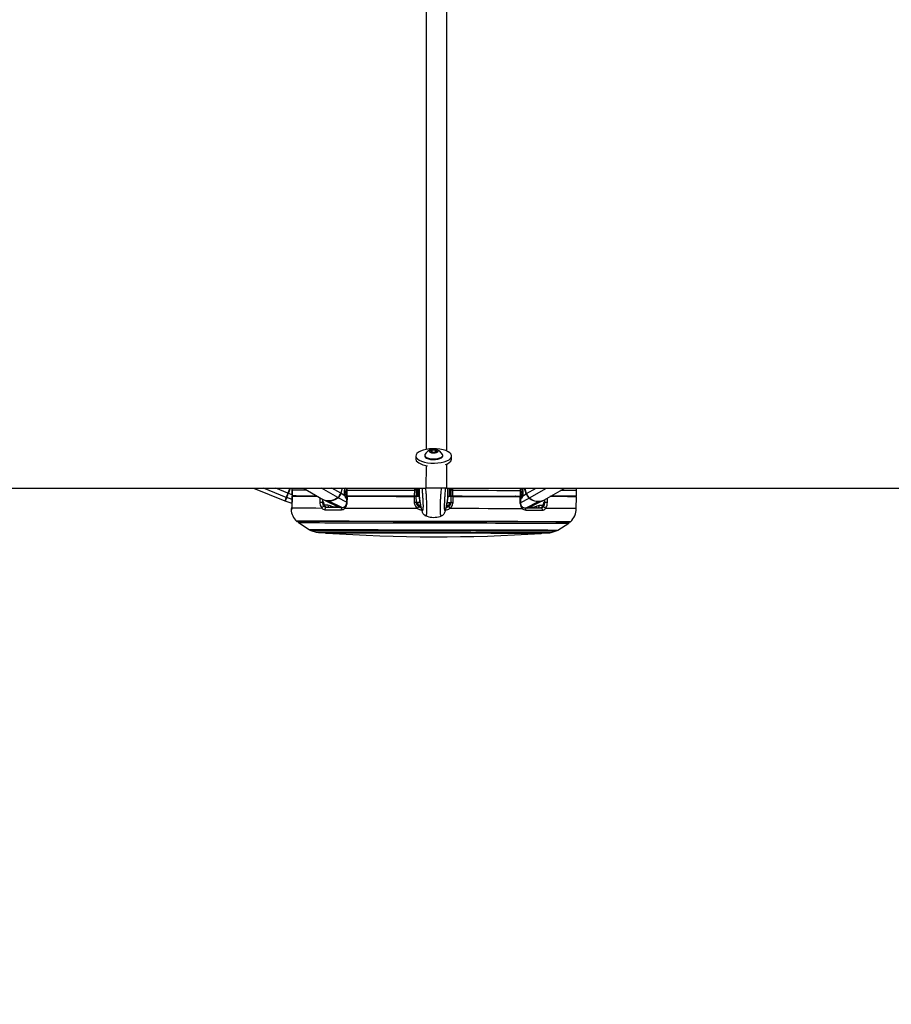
# Paper-space layout '3.5M DUO In Ground Anchor' of a CAD drawing. Header units: millimetres. Extents: x 20 to 26059, y 28 to 17638.
# Tile 4 of 70: x 5260 to 6175, y 6227 to 7261. Entities that reach past the tile are written whole.
import ezdxf

# ---------------------------------------------------------------- set-up
doc = ezdxf.new("R2010")
doc.units = ezdxf.units.MM
doc.layers.add('COMPONENT_GEOMETRY', color=7, linetype='Continuous')
doc.styles.add('SLDTEXTSTYLE0', font='TXT', dxfattribs={"width": 0.75})
doc.dimstyles.new('SLDDIMSTYLE0', dxfattribs={"dimtxt": 150, "dimasz": 6.604, "dimexe": 0, "dimexo": 0.0625, "dimgap": 37.5, "dimtad": 0, "dimtih": 1, "dimtoh": 1, "dimdec": 0, "dimlfac": 0.5, "dimrnd": 1e-09, "dimzin": 12, "dimdsep": 46, "dimtxsty": 'SLDTEXTSTYLE0', "dimsah": 1, "dimcen": 0.09, "dimadec": 0, "dimazin": 3, "dimtfac": 1, "dimtdec": 0, "dimtofl": 0, "dimtmove": 0, "dimatfit": 3, "dimfxl": 1, "dimfrac": 2, "dimtolj": 1, "dimtzin": 12, "dimarcsym": 0})

# ---------------------------------------------------------------- blocks, each defined once
blk = doc.blocks.new('_D_13')
at = {"layer": 'COMPONENT_GEOMETRY', "color": 7, "ltscale": 2}
for p, q in [((9012.3, 8122.1), (929.7, 8122.1)), ((936, 8122.1), (936, 5320.6)), ((936, 2281.1), (936, 5082.5)), ((8897.9, 2281.1), (929.7, 2281.1))]:
    blk.add_line(p, q, dxfattribs=at)
for points in [[(936, 8122.1), (935, 8115.5), (937, 8115.5)], [(936, 2281.1), (937, 2287.7), (935, 2287.7)]]:
    blk.add_solid(points, dxfattribs=at)
at = {"layer": 'COMPONENT_GEOMETRY', "color": 7, "ltscale": 2, "insert": (714.3, 5275.9), "char_height": 150, "attachment_point": 1, "style": 'SLDTEXTSTYLE0'}
blk.add_mtext('2921', dxfattribs=at)

psp = doc.layouts.new('3.5M DUO In Ground Anchor')

# ---------------------------------------------------------------- linework, layer by layer
at = {"color": 7, "linetype": 'Continuous', "lineweight": 25, "ltscale": 2}
for p, q in [((5690.77, 6807.99), (5692.75, 6809.14)), ((5692.74, 6806.71), (5692.75, 6809.14)), ((5692.75, 6809.14), (5696.2, 6809.02)), ((5696.19, 6806.89), (5696.2, 6809.02)), ((5696.2, 6809.02), (5697.68, 6807.75)), ((5675.42, 6802.88), (5675.41, 6799.67)), ((5684.72, 6803.55), (5684.72, 6802.86)), ((5692.25, 6806.73), (5690.77, 6807.99)), ((5695.7, 6806.61), (5692.25, 6806.73)), ((5697.68, 6807.75), (5695.7, 6806.61)), ((5703.72, 6802.82), (5703.72, 6803.52)), ((5713.01, 6799.6), (5713.02, 6802.8)), ((3231.32, 6769.07), (5686.45, 6769.07)), ((5505.13, 6769.07), (5537.78, 6755.67)), ((5543.28, 6769.07), (5541.13, 6763.83)), ((5545.52, 6767.17), (5545.85, 6769.07)), ((5557.51, 6769.07), (5578.51, 6756.89)), ((5598.11, 6769.07), (5596.55, 6763.72)), ((5600.84, 6767.63), (5601.25, 6769.07)), ((5679.13, 6759.55), (5679.15, 6769.07)), ((5707.69, 6769.07), (8160.96, 6769.07)), ((5709.13, 6759.49), (5709.15, 6769.07)), ((5712.15, 6769.07), (5712.14, 6766.84)), ((5785.67, 6766.7), (5785.54, 6769.07)), ((5786.94, 6769.07), (5787.46, 6767.26)), ((5791.72, 6763.34), (5790.08, 6769.07)), ((5809.74, 6756.44), (5831.72, 6769.07)), ((5545.5, 6767.17), (5545.49, 6761.17)), ((5545.49, 6761.17), (5545.51, 6761.17)), ((5545.5, 6767.17), (5545.52, 6767.17)), ((5545.51, 6761.17), (5545.52, 6767.17)), ((5545.52, 6760.67), (5545.61, 6754.5)), ((5545.54, 6760.67), (5545.55, 6760.67)), ((5550.97, 6761.16), (5550.98, 6760.66)), ((5600.88, 6761.06), (5596.94, 6763.48)), ((5600.58, 6763.98), (5602.59, 6765.17)), ((5602.75, 6759.7), (5602.57, 6759.81)), ((5602.6, 6767.06), (5602.58, 6761.06)), ((5602.76, 6760.56), (5602.73, 6754.42)), ((5603.37, 6761.05), (5603.39, 6767.05)), ((5609.16, 6761.04), (5609.17, 6760.54)), ((5609.16, 6760.55), (5609.17, 6760.55)), ((5671.13, 6760.92), (5671.13, 6760.42)), ((5673.87, 6766.92), (5673.86, 6760.92)), ((5675.92, 6760.41), (5675.92, 6760.91)), ((5676.02, 6754.31), (5675.92, 6760.41)), ((5676.13, 6760.91), (5676.14, 6766.91)), ((5676.14, 6765.91), (5677.14, 6765.91)), ((5677.7, 6760.88), (5679.13, 6760.8)), ((5679.13, 6759.55), (5679.13, 6759.54)), ((5679.13, 6759.54), (5679.28, 6758.76)), ((5709.13, 6759.49), (5708.98, 6758.7)), ((5709.13, 6760.74), (5710.56, 6760.81)), ((5709.13, 6759.49), (5709.13, 6759.49)), ((5711.14, 6765.84), (5712.14, 6765.84)), ((5712.14, 6766.84), (5712.13, 6760.84)), ((5712.34, 6760.34), (5712.22, 6754.24)), ((5712.35, 6760.84), (5712.34, 6760.34)), ((5714.4, 6760.84), (5714.42, 6766.84)), ((5717.13, 6760.83), (5717.13, 6760.33)), ((5779.1, 6760.71), (5779.09, 6760.21)), ((5779.09, 6760.21), (5779.1, 6760.21)), ((5784.9, 6766.7), (5784.89, 6760.7)), ((5785.51, 6754.06), (5785.51, 6760.2)), ((5785.68, 6760.7), (5785.69, 6766.7)), ((5785.69, 6764.81), (5787.68, 6763.62)), ((5787.39, 6760.7), (5791.33, 6763.1)), ((5839.12, 6760.09), (5839.13, 6760.59)), ((5843.89, 6747.68), (5844.13, 6760.08)), ((5844.13, 6760.58), (5844.14, 6766.58)), ((5545.6, 6752.93), (5538.38, 6755.46)), ((5545.31, 6748.27), (5545.32, 6748.59)), ((5545.62, 6754.49), (5545.6, 6754.5)), ((5578.81, 6754.5), (5577.71, 6754.5)), ((5579.51, 6756.37), (5595.42, 6748.57)), ((5585.82, 6750.5), (5583.19, 6751.14)), ((5679.24, 6749.76), (5679.17, 6750.35)), ((5709.05, 6750.29), (5708.98, 6749.7)), ((5785.51, 6754.06), (5785.51, 6754.06)), ((5787.33, 6749.26), (5787.31, 6749.28)), ((5792.8, 6748.18), (5808.74, 6755.92)), ((5805.04, 6750.71), (5802.41, 6750.08)), ((5810.53, 6754.04), (5809.43, 6754.05)), ((5685.89, 6740.08), (5685.93, 6740.11)), ((5702.29, 6740.05), (5702.26, 6740.08)), ((5552.23, 6732.88), (5563.53, 6725.62)), ((5824.6, 6725.11), (5835.92, 6732.32)), ((5565.36, 6724.75), (5570.69, 6723.01)), ((5817.43, 6722.53), (5822.76, 6724.25))]:
    psp.add_line(p, q, dxfattribs=at)
at = {"color": 8, "linetype": 'Continuous', "lineweight": 25, "ltscale": 2}
for p, q in [((5686.45, 6769.07), (5686.46, 6792.89)), ((5707.68, 6794.53), (5707.69, 6769.07)), ((5539.26, 6759.28), (5515.41, 6769.07)), ((5541.13, 6763.83), (5528.38, 6769.07)), ((5541.72, 6763.59), (5543.96, 6769.07)), ((5593.41, 6759.17), (5576.34, 6769.07)), ((5596.55, 6763.72), (5587.34, 6769.07)), ((5596.94, 6763.48), (5598.57, 6769.07)), ((5600.78, 6769.07), (5600.48, 6768.04)), ((5602.09, 6769.07), (5601.08, 6768.47)), ((5603.39, 6767.05), (5603.63, 6769.07)), ((5714.42, 6766.84), (5714.41, 6769.07)), ((5787.01, 6768.81), (5786.1, 6768.77)), ((5786.1, 6768.77), (5787.21, 6768.11)), ((5787.41, 6769.07), (5787.81, 6767.68)), ((5791.33, 6763.1), (5789.62, 6769.07)), ((5791.72, 6763.34), (5801.69, 6769.07)), ((5794.85, 6758.78), (5812.76, 6769.07)), ((5545.57, 6757), (5539.86, 6759.06)), ((5545.49, 6762.04), (5541.72, 6763.59)), ((5577.71, 6754.5), (5577.65, 6757.39)), ((5602.72, 6754.27), (5593.82, 6758.96)), ((5600.54, 6765.49), (5602.59, 6766.7)), ((5602.59, 6766.5), (5600.54, 6765.29)), ((5602.59, 6761.79), (5602.12, 6760.2)), ((5603.66, 6760.55), (5603.8, 6761.05)), ((5605.93, 6761.05), (5605.79, 6760.55)), ((5608.37, 6760.54), (5608.42, 6760.75)), ((5608.55, 6760.68), (5608.51, 6760.54)), ((5779.72, 6760.34), (5779.76, 6760.21)), ((5779.9, 6760.21), (5779.84, 6760.41)), ((5782.33, 6760.7), (5782.48, 6760.2)), ((5784.6, 6760.2), (5784.46, 6760.7)), ((5785.57, 6753.93), (5794.44, 6758.56)), ((5785.68, 6761.43), (5786.13, 6759.87)), ((5787.75, 6765.12), (5785.69, 6766.34)), ((5785.69, 6766.15), (5787.76, 6764.91)), ((5583.19, 6751.14), (5579.57, 6751.15)), ((5597.74, 6748.57), (5583.99, 6755.37)), ((5679.24, 6749.76), (5680.63, 6749.75)), ((5707.59, 6749.7), (5708.98, 6749.7)), ((5790.48, 6748.19), (5804.25, 6754.94)), ((5808.66, 6750.7), (5805.04, 6750.71)), ((5810.6, 6756.93), (5810.53, 6754.04))]:
    psp.add_line(p, q, dxfattribs=at)
at = {"color": 7, "linetype": 'Continuous', "lineweight": 25, "ltscale": 2, "flags": 128}
for points in [[(5675.95, 6801.09), (5677.16, 6799.68), (5679.03, 6798.4), (5681.49, 6797.29), (5684.43, 6796.39), (5687.75, 6795.74), (5691.32, 6795.36), (5695, 6795.27), (5698.65, 6795.47), (5702.13, 6795.96), (5705.3, 6796.71), (5708.05, 6797.69), (5710.27, 6798.87), (5711.87, 6800.21), (5712.79, 6801.64), (5713, 6803.12), (5712.49, 6804.6), (5711.27, 6806), (5709.4, 6807.28), (5706.95, 6808.39), (5704, 6809.29), (5700.68, 6809.94), (5697.11, 6810.32), (5693.43, 6810.41), (5689.78, 6810.21), (5686.31, 6809.72), (5683.13, 6808.98), (5680.38, 6807.99), (5678.16, 6806.81), (5676.56, 6805.47), (5675.64, 6804.04), (5675.43, 6802.56), (5675.95, 6801.09)], [(5693.83, 6805.97), (5695.68, 6806.05), (5697.3, 6806.41), (5698.45, 6806.99), (5698.96, 6807.71), (5698.75, 6808.45), (5697.85, 6809.11), (5696.4, 6809.57), (5694.62, 6809.78), (5692.77, 6809.7), (5691.15, 6809.34), (5690, 6808.76), (5689.49, 6808.04), (5689.7, 6807.3), (5690.6, 6806.64), (5692.05, 6806.18), (5693.83, 6805.97)], [(5675.41, 6799.67), (5675.43, 6799.35), (5675.94, 6797.88)], [(5684.72, 6802.86), (5684.79, 6802.39), (5685.45, 6801.38), (5686.76, 6800.48), (5688.63, 6799.75), (5690.91, 6799.26), (5693.43, 6799.03)], [(5684.95, 6804.4), (5684.82, 6804.13), (5684.79, 6803.08), (5685.45, 6802.08), (5686.76, 6801.18), (5688.63, 6800.45), (5690.91, 6799.95), (5693.44, 6799.72)], [(5693.43, 6799.03), (5696.02, 6799.08), (5698.47, 6799.41), (5700.6, 6800), (5702.26, 6800.79), (5703.33, 6801.74), (5703.71, 6802.77), (5703.72, 6802.82)], [(5693.44, 6799.72), (5696.02, 6799.78), (5698.47, 6800.11), (5700.6, 6800.69), (5702.26, 6801.49), (5703.33, 6802.44), (5703.72, 6803.47), (5703.48, 6804.36)], [(5675.81, 6767.83), (5675.81, 6767.92), (5675.81, 6768.01), (5675.8, 6768.09), (5675.8, 6768.17), (5675.8, 6768.23), (5675.8, 6768.27), (5675.8, 6768.31), (5675.8, 6768.32), (5675.8, 6768.32)], [(5677.13, 6761.48), (5677.13, 6761.56), (5677.14, 6762.25), (5677.14, 6763.6), (5677.14, 6765.52), (5677.15, 6767.87), (5677.15, 6769.06)], [(5711.13, 6761.41), (5711.13, 6761.49), (5711.14, 6762.19), (5711.14, 6763.54), (5711.14, 6765.45), (5711.15, 6767.8), (5711.15, 6769.06)], [(5712.5, 6768.25), (5712.5, 6768.25), (5712.49, 6768.23), (5712.49, 6768.2), (5712.49, 6768.16), (5712.49, 6768.1), (5712.49, 6768.02), (5712.49, 6767.94), (5712.49, 6767.85), (5712.49, 6767.76)], [(5844.14, 6766.58), (5844.01, 6768.71), (5843.95, 6769.12)], [(5539.26, 6759.28), (5538.63, 6757.73), (5538.16, 6756.59), (5537.88, 6755.9), (5537.78, 6755.67)], [(5539.86, 6759.06), (5539.52, 6758.24), (5539.22, 6757.51), (5538.97, 6756.89), (5538.76, 6756.38), (5538.59, 6755.98), (5538.47, 6755.69), (5538.4, 6755.52), (5538.38, 6755.46)], [(5541.13, 6763.83), (5540.86, 6763.17), (5540.59, 6762.51), (5540.33, 6761.87), (5540.08, 6761.26), (5539.84, 6760.69), (5539.63, 6760.16), (5539.43, 6759.69), (5539.26, 6759.28)], [(5539.86, 6759.06), (5540.03, 6759.47), (5540.22, 6759.94), (5540.43, 6760.47), (5540.67, 6761.04), (5540.92, 6761.64), (5541.18, 6762.28), (5541.44, 6762.93), (5541.72, 6763.59)], [(5541.13, 6763.83), (5541.14, 6763.83), (5541.18, 6763.81), (5541.23, 6763.79), (5541.3, 6763.76), (5541.39, 6763.72), (5541.49, 6763.68), (5541.6, 6763.64), (5541.72, 6763.59)], [(5545.51, 6761.17), (5547.12, 6761.16), (5549.34, 6761.16), (5552.15, 6761.15), (5555.55, 6761.15), (5559.53, 6761.14), (5564.06, 6761.13), (5569.12, 6761.12), (5571.22, 6761.12)], [(5545.62, 6754.49), (5545.57, 6758.49), (5545.54, 6760.67)], [(5545.54, 6760.67), (5547.15, 6760.66), (5549.36, 6760.66), (5552.17, 6760.65), (5555.55, 6760.65), (5559.5, 6760.64), (5564, 6760.63), (5569.03, 6760.62), (5572.09, 6760.62)], [(5593.41, 6759.17), (5590.95, 6757.62), (5588.45, 6756.49), (5585.97, 6755.81), (5583.57, 6755.58), (5581.31, 6755.82), (5579.24, 6756.51), (5578.51, 6756.89)], [(5602.58, 6761.06), (5602.59, 6761.06), (5602.66, 6761.06), (5602.82, 6761.06), (5603.06, 6761.05), (5603.37, 6761.05)], [(5603.37, 6761.05), (5611.23, 6761.04), (5619.44, 6761.02), (5627.95, 6761.01), (5636.73, 6760.99), (5645.75, 6760.97), (5654.97, 6760.95), (5664.36, 6760.93), (5673.86, 6760.92)], [(5603.39, 6767.05), (5611.24, 6767.04), (5619.45, 6767.02), (5627.96, 6767.01), (5636.74, 6766.99), (5645.76, 6766.97), (5654.99, 6766.95), (5664.37, 6766.93), (5673.87, 6766.92)], [(5603.52, 6754.38), (5603.54, 6758.38), (5603.54, 6760.55)], [(5603.54, 6760.55), (5611.37, 6760.54), (5619.53, 6760.52), (5627.99, 6760.51), (5636.73, 6760.49), (5645.7, 6760.47), (5654.87, 6760.45), (5664.2, 6760.44), (5673.65, 6760.42)], [(5673.65, 6760.42), (5673.71, 6756.42), (5673.75, 6754.24)], [(5673.86, 6760.92), (5674.29, 6760.92), (5674.71, 6760.91), (5675.1, 6760.91), (5675.45, 6760.91), (5675.74, 6760.91), (5675.95, 6760.91), (5676.09, 6760.91), (5676.13, 6760.91)], [(5676.14, 6766.91), (5676.1, 6766.91), (5675.97, 6766.91), (5675.75, 6766.91), (5675.46, 6766.91), (5675.11, 6766.91), (5674.72, 6766.91), (5674.3, 6766.92), (5673.87, 6766.92)], [(5679.13, 6760.41), (5678.12, 6760.41), (5676.91, 6760.41), (5676.17, 6760.41), (5675.92, 6760.41)], [(5676.13, 6760.91), (5676.38, 6760.91), (5677.11, 6760.91), (5677.54, 6760.91)], [(5712.34, 6760.34), (5712.09, 6760.34), (5711.35, 6760.34), (5710.15, 6760.34), (5709.13, 6760.35)], [(5710.72, 6760.84), (5711.16, 6760.84), (5711.89, 6760.84), (5712.13, 6760.84)], [(5712.13, 6760.84), (5712.18, 6760.84), (5712.31, 6760.84), (5712.53, 6760.84), (5712.82, 6760.84), (5713.17, 6760.84), (5713.56, 6760.84), (5713.98, 6760.84), (5714.4, 6760.84)], [(5714.42, 6766.84), (5713.99, 6766.84), (5713.57, 6766.84), (5713.18, 6766.84), (5712.83, 6766.84), (5712.54, 6766.84), (5712.32, 6766.84), (5712.19, 6766.84), (5712.14, 6766.84)], [(5714.4, 6760.84), (5723.91, 6760.82), (5733.29, 6760.8), (5742.51, 6760.78), (5751.54, 6760.76), (5760.32, 6760.75), (5768.83, 6760.73), (5777.03, 6760.71), (5784.89, 6760.7)], [(5714.42, 6766.84), (5723.92, 6766.82), (5733.3, 6766.8), (5742.53, 6766.78), (5751.55, 6766.76), (5760.33, 6766.75), (5768.84, 6766.73), (5777.04, 6766.71), (5784.9, 6766.7)], [(5714.49, 6754.16), (5714.57, 6758.16), (5714.62, 6760.34)], [(5714.62, 6760.34), (5724.07, 6760.32), (5733.4, 6760.3), (5742.56, 6760.28), (5751.53, 6760.26), (5760.27, 6760.25), (5768.74, 6760.23), (5776.9, 6760.21), (5784.72, 6760.2)], [(5784.72, 6760.2), (5784.72, 6756.2), (5784.72, 6754.02)], [(5784.89, 6760.7), (5785.2, 6760.7), (5785.44, 6760.7), (5785.6, 6760.7), (5785.68, 6760.7), (5785.68, 6760.7)], [(5844.13, 6760.08), (5843.74, 6760.08), (5842.58, 6760.09), (5840.64, 6760.09), (5837.95, 6760.09), (5834.5, 6760.1), (5830.33, 6760.11), (5825.46, 6760.12), (5819.9, 6760.13), (5816.18, 6760.14)], [(5844.13, 6760.58), (5844.05, 6760.58), (5843.34, 6760.58), (5841.94, 6760.59), (5839.85, 6760.59), (5837.08, 6760.6), (5833.64, 6760.6), (5829.55, 6760.61), (5824.82, 6760.62), (5819.48, 6760.63), (5817.05, 6760.64)], [(5545.31, 6748.27), (5546.86, 6748.27), (5549.12, 6748.26), (5552.08, 6748.25), (5555.73, 6748.25), (5560.04, 6748.24), (5564.99, 6748.23), (5570.57, 6748.22), (5576.75, 6748.21)], [(5574.71, 6754.44), (5575, 6754.44), (5575.35, 6754.45), (5575.74, 6754.46), (5576.16, 6754.47), (5576.59, 6754.48), (5577, 6754.49), (5577.38, 6754.49), (5577.71, 6754.5)], [(5598.59, 6748.56), (5596.3, 6748.57), (5594.05, 6748.57), (5591.85, 6748.58), (5589.68, 6748.58), (5587.56, 6748.59), (5585.49, 6748.59), (5583.46, 6748.59), (5581.48, 6748.6)], [(5597.3, 6746.35), (5597.3, 6746.77), (5597.36, 6747.18), (5597.47, 6747.56), (5597.63, 6747.9), (5597.83, 6748.18), (5598.07, 6748.39), (5598.32, 6748.52), (5598.59, 6748.56)], [(5601.04, 6748.16), (5609.41, 6748.14), (5618.18, 6748.13), (5627.33, 6748.11), (5636.79, 6748.09), (5646.53, 6748.07), (5656.5, 6748.05), (5666.65, 6748.03), (5676.93, 6748.01)], [(5711.29, 6747.94), (5721.57, 6747.92), (5731.72, 6747.9), (5741.69, 6747.88), (5751.43, 6747.86), (5760.89, 6747.85), (5770.03, 6747.83), (5778.81, 6747.81), (5787.17, 6747.79)], [(5790.91, 6745.97), (5790.91, 6746.39), (5790.85, 6746.8), (5790.74, 6747.18), (5790.59, 6747.52), (5790.39, 6747.8), (5790.15, 6748.01), (5789.89, 6748.14), (5789.62, 6748.19)], [(5806.74, 6748.16), (5804.76, 6748.16), (5802.73, 6748.16), (5800.65, 6748.17), (5798.53, 6748.17), (5796.37, 6748.18), (5794.16, 6748.18), (5791.91, 6748.18), (5789.62, 6748.19)], [(5813.53, 6753.97), (5813.24, 6753.98), (5812.89, 6753.98), (5812.5, 6753.99), (5812.08, 6754.01), (5811.65, 6754.02), (5811.24, 6754.03), (5810.86, 6754.04), (5810.53, 6754.04)], [(5579.95, 6746.38), (5581.96, 6746.38), (5584.02, 6746.38), (5586.12, 6746.37), (5588.27, 6746.37), (5590.47, 6746.36), (5592.7, 6746.36), (5594.98, 6746.35), (5597.3, 6746.35)], [(5790.91, 6745.97), (5793.23, 6745.97), (5795.51, 6745.96), (5797.74, 6745.96), (5799.94, 6745.95), (5802.08, 6745.95), (5804.19, 6745.94), (5806.24, 6745.94), (5808.25, 6745.94)], [(5837.19, 6733.5), (5837.1, 6733.5), (5836.38, 6733.5), (5834.96, 6733.5), (5832.84, 6733.5), (5830.03, 6733.51), (5826.53, 6733.52), (5822.38, 6733.52), (5817.59, 6733.53), (5812.18, 6733.54), (5806.19, 6733.56), (5799.64, 6733.57), (5792.56, 6733.58), (5784.99, 6733.6), (5776.97, 6733.61), (5768.53, 6733.63), (5759.72, 6733.65), (5750.59, 6733.67), (5741.17, 6733.68), (5731.53, 6733.7), (5721.69, 6733.72), (5711.72, 6733.74), (5701.65, 6733.76), (5691.55, 6733.78), (5681.47, 6733.8), (5671.44, 6733.82), (5661.53, 6733.84), (5651.78, 6733.86), (5642.25, 6733.88), (5632.97, 6733.9), (5623.99, 6733.91), (5615.36, 6733.93), (5607.13, 6733.95), (5599.33, 6733.96), (5592, 6733.98), (5585.18, 6733.99), (5578.9, 6734), (5573.2, 6734.01), (5568.1, 6734.02), (5563.62, 6734.03), (5559.8, 6734.04), (5556.64, 6734.05), (5554.17, 6734.05), (5552.4, 6734.05), (5551.33, 6734.06), (5550.97, 6734.06), (5550.97, 6734.06)], [(5573.16, 6722.61), (5573.51, 6722.61), (5574.57, 6722.61), (5576.34, 6722.61), (5578.79, 6722.6), (5581.92, 6722.6), (5585.71, 6722.59), (5590.14, 6722.58), (5595.17, 6722.57), (5600.78, 6722.56), (5606.95, 6722.55), (5613.62, 6722.53), (5620.76, 6722.52), (5628.34, 6722.51), (5636.3, 6722.49), (5644.6, 6722.47), (5653.19, 6722.46), (5662.02, 6722.44), (5671.04, 6722.42), (5680.19, 6722.4), (5689.43, 6722.39), (5698.69, 6722.37), (5707.92, 6722.35), (5717.08, 6722.33), (5726.09, 6722.31), (5734.92, 6722.3), (5743.51, 6722.28), (5751.81, 6722.26), (5759.77, 6722.25), (5767.35, 6722.23), (5774.5, 6722.22), (5781.17, 6722.21), (5787.33, 6722.19), (5792.95, 6722.18), (5797.98, 6722.17), (5802.4, 6722.16), (5806.19, 6722.16), (5809.32, 6722.15), (5811.78, 6722.15), (5813.54, 6722.14), (5814.6, 6722.14), (5814.96, 6722.14), (5814.96, 6722.14)]]:
    psp.add_lwpolyline(points, dxfattribs=at)
at = {"color": 8, "linetype": 'Continuous', "lineweight": 25, "ltscale": 2, "flags": 128}
for points in [[(5600.48, 6768.04), (5600.64, 6767.93), (5600.76, 6767.83), (5600.82, 6767.73), (5600.84, 6767.65), (5600.83, 6767.63)], [(5677.72, 6769.02), (5677.72, 6767.63), (5677.71, 6765.15), (5677.71, 6763.12), (5677.7, 6761.7), (5677.7, 6760.97), (5677.7, 6760.88)], [(5710.58, 6769.02), (5710.58, 6767.57), (5710.57, 6765.08), (5710.57, 6763.06), (5710.57, 6761.63), (5710.56, 6760.9), (5710.56, 6760.81)], [(5787.81, 6767.68), (5787.65, 6767.57), (5787.53, 6767.46), (5787.47, 6767.37), (5787.45, 6767.28), (5787.46, 6767.26)], [(5545.52, 6767.17), (5547.13, 6767.16), (5549.35, 6767.16), (5552.16, 6767.15), (5555.56, 6767.15), (5559.54, 6767.14), (5560.84, 6767.14)], [(5574.61, 6759.15), (5574.66, 6756.61), (5574.71, 6754.44)], [(5600.88, 6761.06), (5601.03, 6761.23), (5601.13, 6761.4), (5601.18, 6761.55), (5601.18, 6761.69), (5601.16, 6761.75)], [(5602.77, 6759.66), (5602.7, 6759.72), (5602.57, 6759.82)], [(5603.39, 6767.05), (5603.08, 6767.05), (5602.83, 6767.06), (5602.67, 6767.06), (5602.6, 6767.06), (5602.6, 6767.06)], [(5608.42, 6760.75), (5608.49, 6760.92), (5608.55, 6761.04)], [(5779.84, 6760.41), (5779.78, 6760.59), (5779.72, 6760.71)], [(5785.69, 6766.7), (5785.69, 6766.7), (5785.62, 6766.7), (5785.46, 6766.7), (5785.21, 6766.7), (5784.9, 6766.7)], [(5785.5, 6759.3), (5785.56, 6759.36), (5785.68, 6759.46)], [(5787.39, 6760.7), (5787.24, 6760.87), (5787.14, 6761.03), (5787.09, 6761.19), (5787.09, 6761.32), (5787.11, 6761.39)], [(5813.53, 6753.97), (5813.63, 6757.97), (5813.65, 6758.68)], [(5844.14, 6766.58), (5844.06, 6766.58), (5843.36, 6766.58), (5841.96, 6766.59), (5839.87, 6766.59), (5837.09, 6766.6), (5833.65, 6766.6), (5829.56, 6766.61), (5827.45, 6766.61)], [(5601.04, 6748.16), (5600.87, 6748.49), (5600.76, 6748.8), (5600.71, 6749.09), (5600.74, 6749.34), (5600.82, 6749.55), (5600.9, 6749.63)], [(5679.92, 6753.85), (5679.21, 6753.85), (5678.11, 6753.86), (5677.23, 6753.86)], [(5678.4, 6749.81), (5678.64, 6749.77), (5679.24, 6749.76)], [(5711.01, 6753.79), (5710.13, 6753.79), (5709.03, 6753.79), (5708.37, 6753.8)], [(5710.12, 6749.82), (5709.59, 6749.71), (5708.98, 6749.7)], [(5787.17, 6747.79), (5787.35, 6748.12), (5787.46, 6748.44), (5787.5, 6748.73), (5787.48, 6748.98), (5787.4, 6749.18), (5787.33, 6749.26)], [(5843.89, 6747.68), (5843.8, 6747.68), (5843.05, 6747.68), (5841.57, 6747.69), (5839.34, 6747.69), (5836.4, 6747.7), (5832.75, 6747.7), (5828.41, 6747.71), (5823.39, 6747.72), (5817.74, 6747.73), (5811.47, 6747.75)], [(5544.94, 6746.45), (5544.72, 6746.45), (5544.56, 6746.45), (5544.47, 6746.45), (5544.44, 6746.45)], [(5837.89, 6733.78), (5837.54, 6733.78), (5836.49, 6733.78), (5834.75, 6733.79), (5832.32, 6733.79), (5829.22, 6733.8), (5825.46, 6733.81), (5821.05, 6733.81), (5816.04, 6733.82), (5810.42, 6733.84), (5804.24, 6733.85), (5797.53, 6733.86), (5790.31, 6733.87), (5782.62, 6733.89), (5774.5, 6733.91), (5765.98, 6733.92), (5757.12, 6733.94), (5747.95, 6733.96), (5738.52, 6733.98), (5728.87, 6734), (5719.05, 6734.01), (5709.11, 6734.03), (5699.1, 6734.05), (5689.06, 6734.07), (5679.05, 6734.09), (5669.11, 6734.11), (5659.29, 6734.13), (5649.64, 6734.15), (5640.21, 6734.17), (5631.04, 6734.19), (5622.18, 6734.2), (5613.66, 6734.22), (5605.54, 6734.24), (5597.85, 6734.25), (5590.63, 6734.27), (5583.92, 6734.28), (5577.74, 6734.29), (5572.12, 6734.3), (5567.11, 6734.31), (5562.71, 6734.32), (5558.95, 6734.33), (5555.84, 6734.33), (5553.42, 6734.34), (5551.67, 6734.34), (5550.62, 6734.34), (5550.27, 6734.35)], [(5552.23, 6732.88), (5552.59, 6732.88), (5553.65, 6732.87), (5555.4, 6732.87), (5557.85, 6732.86), (5560.98, 6732.86), (5564.77, 6732.85), (5569.2, 6732.84), (5574.26, 6732.83), (5579.92, 6732.82), (5586.14, 6732.81), (5592.9, 6732.8), (5600.16, 6732.78), (5607.89, 6732.77), (5616.06, 6732.75), (5624.61, 6732.73), (5633.5, 6732.72), (5642.7, 6732.7), (5652.15, 6732.68), (5661.82, 6732.66), (5671.64, 6732.64), (5681.58, 6732.62), (5691.57, 6732.6), (5701.58, 6732.58), (5711.56, 6732.56), (5721.44, 6732.54), (5731.19, 6732.53), (5740.76, 6732.51), (5750.09, 6732.49), (5759.14, 6732.47), (5767.87, 6732.45), (5776.23, 6732.44), (5784.18, 6732.42), (5791.69, 6732.41), (5798.7, 6732.39), (5805.2, 6732.38), (5811.14, 6732.37), (5816.5, 6732.36), (5821.25, 6732.35), (5825.36, 6732.34), (5828.82, 6732.33), (5831.61, 6732.33), (5833.72, 6732.32), (5835.13, 6732.32), (5835.83, 6732.32), (5835.92, 6732.32)], [(5563.53, 6725.62), (5563.88, 6725.62), (5564.95, 6725.62), (5566.72, 6725.62), (5569.19, 6725.61), (5572.34, 6725.61), (5576.16, 6725.6), (5580.62, 6725.59), (5585.7, 6725.58), (5591.37, 6725.57), (5597.6, 6725.56), (5604.35, 6725.54), (5611.6, 6725.53), (5619.3, 6725.51), (5627.41, 6725.5), (5635.88, 6725.48), (5644.67, 6725.46), (5653.73, 6725.45), (5663, 6725.43), (5672.45, 6725.41), (5682.02, 6725.39), (5691.65, 6725.37), (5701.3, 6725.35), (5710.9, 6725.33), (5720.42, 6725.32), (5729.79, 6725.3), (5738.96, 6725.28), (5747.89, 6725.26), (5756.53, 6725.24), (5764.82, 6725.23), (5772.73, 6725.21), (5780.21, 6725.2), (5787.21, 6725.18), (5793.71, 6725.17), (5799.67, 6725.16), (5805.05, 6725.15), (5809.82, 6725.14), (5813.96, 6725.13), (5817.44, 6725.12), (5820.25, 6725.12), (5822.38, 6725.12), (5823.8, 6725.11), (5824.51, 6725.11), (5824.6, 6725.11)], [(5565.36, 6724.75), (5565.72, 6724.75), (5566.77, 6724.75), (5568.52, 6724.74), (5570.95, 6724.74), (5574.05, 6724.73), (5577.82, 6724.73), (5582.21, 6724.72), (5587.22, 6724.71), (5592.81, 6724.7), (5598.95, 6724.68), (5605.62, 6724.67), (5612.76, 6724.66), (5620.35, 6724.64), (5628.34, 6724.63), (5636.7, 6724.61), (5645.36, 6724.59), (5654.29, 6724.58), (5663.44, 6724.56), (5672.76, 6724.54), (5682.19, 6724.52), (5691.68, 6724.5), (5701.19, 6724.48), (5710.66, 6724.47), (5720.04, 6724.45), (5729.28, 6724.43), (5738.33, 6724.41), (5747.13, 6724.39), (5755.65, 6724.38), (5763.82, 6724.36), (5771.62, 6724.35), (5778.99, 6724.33), (5785.9, 6724.32), (5792.31, 6724.31), (5798.18, 6724.29), (5803.48, 6724.28), (5808.19, 6724.27), (5812.27, 6724.27), (5815.7, 6724.26), (5818.48, 6724.25), (5820.57, 6724.25), (5821.97, 6724.25), (5822.67, 6724.25), (5822.76, 6724.25)], [(5570.69, 6723.01), (5571.04, 6723.01), (5572.1, 6723.01), (5573.85, 6723), (5576.3, 6723), (5579.42, 6722.99), (5583.19, 6722.99), (5587.61, 6722.98), (5592.63, 6722.97), (5598.23, 6722.96), (5604.38, 6722.94), (5611.04, 6722.93), (5618.18, 6722.92), (5625.76, 6722.9), (5633.73, 6722.89), (5642.04, 6722.87), (5650.65, 6722.85), (5659.5, 6722.84), (5668.56, 6722.82), (5677.76, 6722.8), (5687.06, 6722.78), (5696.39, 6722.76), (5705.72, 6722.75), (5714.97, 6722.73), (5724.11, 6722.71), (5733.07, 6722.69), (5741.81, 6722.67), (5750.28, 6722.66), (5758.42, 6722.64), (5766.2, 6722.63), (5773.56, 6722.61), (5780.47, 6722.6), (5786.88, 6722.59), (5792.76, 6722.57), (5798.07, 6722.56), (5802.79, 6722.55), (5806.89, 6722.55), (5810.34, 6722.54), (5813.13, 6722.53), (5815.23, 6722.53), (5816.64, 6722.53), (5817.34, 6722.53), (5817.43, 6722.53)], [(5786.63, 6721.57), (5781.19, 6721.58), (5775.19, 6721.59), (5768.69, 6721.6), (5761.71, 6721.62), (5754.3, 6721.63), (5746.52, 6721.65), (5738.4, 6721.66), (5730, 6721.68), (5721.37, 6721.7), (5712.57, 6721.72), (5703.66, 6721.73), (5694.68, 6721.75), (5685.7, 6721.77), (5676.77, 6721.79), (5667.95, 6721.8), (5659.3, 6721.82), (5650.87, 6721.84), (5642.71, 6721.85), (5634.87, 6721.87), (5627.41, 6721.88), (5620.37, 6721.9), (5613.79, 6721.91), (5607.73, 6721.92), (5602.2, 6721.93), (5597.26, 6721.94), (5592.93, 6721.95), (5589.25, 6721.96), (5586.22, 6721.96), (5583.87, 6721.97), (5582.23, 6721.97), (5581.28, 6721.97), (5581.04, 6721.97)], [(5807.07, 6721.53), (5806.9, 6721.53), (5806.06, 6721.53), (5804.51, 6721.53), (5802.26, 6721.54), (5799.33, 6721.54), (5795.73, 6721.55), (5791.49, 6721.56), (5786.63, 6721.57)]]:
    psp.add_lwpolyline(points, dxfattribs=at)
at = {"color": 7, "linetype": 'Continuous', "lineweight": 25, "ltscale": 4}
for centre, radius, start, end in [((5694.21, 6799.17), 10.63, 102.08415, 150.53012), ((5694.21, 6799.17), 10.63, 29.24517, 77.69114), ((5705.35, 6801.76), 7.95, 278.40641, 344.24046), ((5688.59, 6810.13), 17.61, 224.07241, 267.09238), ((5540, 6759.6), 0.561, 164.22394, 255.32933), ((5583.29, 6772.55), 17.19, 272.35527, 307.76451), ((5588.18, 6766.14), 8.71, 306.87613, 343.8877), ((5588.62, 6765.89), 8.67, 306.87566, 343.88479), ((5612.72, 6768.02), 8.44, 239.4421, 240.38489), ((5677.73, 6761.48), 0.6, 179.88765, 266.88765), ((5710.53, 6761.41), 0.6, 272.88765, 359.88765), ((5775.74, 6767.42), 8.12, 299.37683, 300.357), ((5799.67, 6765.48), 8.67, 195.89057, 232.89859), ((5800.11, 6765.73), 8.72, 195.8924, 232.89993), ((5805.02, 6772.11), 17.19, 232.01154, 267.41823), ((5804.14, 6769.36), 14.09, 228.7273, 293.40223), ((5538.58, 6756.03), 0.6, 157.68491, 250.68491), ((5546.42, 6746.67), 2, 125.90388, 186.10385), ((5579.28, 6747.04), 2.79, 92.27653, 155.22174), ((5583.89, 6765.43), 10.06, 244.18847, 270.56582), ((5581.79, 6746.75), 1.87, 99.56994, 191.44733), ((5673.76, 6793.28), 39.04, 269.98237, 273.31808), ((5682.82, 6744.22), 7.01, 129.42723, 147.26288), ((5680.08, 6753.76), 2.86, 177.97356, 266.80365), ((5708.16, 6753.7), 2.86, 272.97572, 1.79476), ((5705.38, 6744.18), 7.01, 32.5158, 50.35344), ((5714.63, 6793.1), 38.94, 266.4552, 269.79938), ((5804.38, 6765.06), 10.12, 269.2886, 295.50962), ((5806.42, 6746.31), 1.87, 348.33142, 80.19706), ((5808.93, 6746.58), 2.8, 24.5625, 87.49268), ((5823.89, 6748.07), 20, 314.39931, 358.88765), ((5564.32, 6748.58), 20, 186.10385, 225.37599), ((5550.98, 6735.06), 1, 225.37599, 269.88765), ((5552.77, 6733.72), 1, 160.24789, 237.29157), ((5835.38, 6733.16), 1, 302.48372, 19.5274), ((5837.19, 6734.5), 1, 269.88765, 314.39931), ((5567.85, 6732.35), 8, 237.29157, 251.88765), ((5573.17, 6730.61), 8, 251.88765, 269.88765), ((5581.18, 6723.97), 2, 223.14068, 266.06142), ((5697.37, 8411.54), 1693.56, 266.06142, 273.71387), ((5806.94, 6723.53), 2, 273.71387, 316.63461), ((5814.97, 6730.14), 8, 269.88765, 287.88765), ((5820.3, 6731.86), 8, 287.88765, 302.48372)]:
    psp.add_arc(centre, radius, start, end, dxfattribs=at)
at = {"color": 8, "linetype": 'Continuous', "lineweight": 25, "ltscale": 4}
for centre, radius, start, end in [((5786.54, 6769.44), 0.804, 208.47447, 236.30112), ((5553.65, 6765.37), 5.47, 230.27827, 240.13413), ((5594.34, 6759.85), 1.03, 216.08788, 239.63921), ((5596.11, 6762.04), 1.66, 59.8524, 75.17304), ((5610.83, 6769.73), 11.31, 209.26295, 223.49666), ((5612.29, 6770.55), 11.6, 209.1283, 213.31101), ((5609.99, 6760.26), 1.51, 148.65795, 163.80783), ((5778.28, 6759.93), 1.5, 15.9024, 31.17144), ((5777.48, 6769.4), 11.29, 316.27551, 330.526), ((5776.17, 6770.14), 11.42, 326.44575, 330.69436), ((5792.24, 6761.48), 1.85, 105.39243, 119.14187), ((5793.92, 6759.46), 1.03, 300.12823, 323.66326), ((5546.93, 6746.67), 2, 154.30451, 186.08966), ((5586.47, 6751.01), 3.29, 177.68717, 227.36946), ((5584.22, 6755.79), 0.473, 205.80249, 241.71039), ((5588.67, 6749.7), 2.96, 164.32654, 202.03866), ((5603.34, 6758.76), 4.39, 261.93659, 272.30244), ((5679.02, 6753.48), 3.13, 232.05782, 272.86247), ((5709.22, 6753.42), 3.14, 266.92935, 307.00264), ((5784.91, 6758.57), 4.55, 267.64239, 277.63476), ((5799.55, 6749.29), 2.96, 337.72474, 15.45271), ((5801.75, 6750.59), 3.28, 312.39601, 2.09512), ((5804.03, 6755.36), 0.474, 298.13885, 333.95043)]:
    psp.add_arc(centre, radius, start, end, dxfattribs=at)
at = {"color": 7, "linetype": 'Continuous', "lineweight": 25, "ltscale": 4}
for centre, major_axis, start_param, end_param in [((5605.04, 6765.24), (0.2, 7.38), 1.2004825, 2.1911482), ((5783.24, 6764.89), (-0.17, 7.38), 4.0920371, 5.0827028)]:
    psp.add_ellipse(centre, major_axis=major_axis, ratio=0.6725576, start_param=start_param, end_param=end_param, dxfattribs=at)
at = {"color": 8, "linetype": 'Continuous', "lineweight": 25, "ltscale": 2}
for points, knots in [([(5686.46, 6809.62), (5686.53, 6978.09), (5686.66, 7329.7), (5686.75, 7722.26), (5687.57, 7946.57), (5687.72, 7987.57)], [0, 0, 0, 0, 0.42913032, 0.89566621, 1, 1, 1, 1]), ([(5706.41, 7987.57), (5706.6, 7933.37), (5707.16, 7775.03), (5707.45, 7408.67), (5707.61, 7069.67), (5707.67, 6834.74), (5707.68, 6807.9)], [0, 0, 0, 0, 0.137745, 0.4024091, 0.9317399, 1, 1, 1, 1]), ([(5602.46, 6769.07), (5602.52, 6769.06), (5602.61, 6769.05), (5602.69, 6768.99), (5602.71, 6768.97)], [0, 0, 0, 0, 0.7324754, 1, 1, 1, 1]), ([(5673.88, 6769.07), (5673.88, 6768.64), (5673.88, 6767.93), (5673.88, 6767.2), (5673.87, 6766.92)], [0, 0, 0, 0, 0.610093, 1, 1, 1, 1]), ([(5685.93, 6740.11), (5686.13, 6740.09), (5686.44, 6740.07), (5686.78, 6741.44), (5686.94, 6743.19), (5687, 6745.41), (5687.01, 6747.53), (5687.01, 6750.09), (5686.94, 6754.02), (5686.75, 6758.69), (5686.4, 6763.59), (5686.1, 6767.15), (5685.91, 6768.8), (5685.88, 6769.07)], [0, 0, 0, 0, 0.1822555, 0.2718736, 0.3802978, 0.4436377, 0.4711674, 0.5369053, 0.6063898, 0.7132965, 0.8434886, 0.9741867, 1, 1, 1, 1]), ([(5702.26, 6740.08), (5702.05, 6740.06), (5701.75, 6740.04), (5701.41, 6741.41), (5701.25, 6743.16), (5701.21, 6745.39), (5701.2, 6747.51), (5701.21, 6750.06), (5701.3, 6753.99), (5701.51, 6758.66), (5701.88, 6763.56), (5702.2, 6767.13), (5702.39, 6768.79), (5702.42, 6769.07)], [0, 0, 0, 0, 0.1819723, 0.2715099, 0.3798362, 0.4431199, 0.4706244, 0.536304, 0.6057263, 0.712539, 0.8426117, 0.9731926, 1, 1, 1, 1]), ([(5784.65, 6769.07), (5784.76, 6768.57), (5784.91, 6767.79), (5784.91, 6766.98), (5784.9, 6766.7)], [0, 0, 0, 0, 0.6461707, 1, 1, 1, 1]), ([(5786.1, 6768.77), (5785.94, 6768.76), (5785.75, 6768.75), (5785.59, 6768.62), (5785.56, 6768.59)], [0, 0, 0, 0, 0.8247931, 1, 1, 1, 1]), ([(5550.34, 6760.66), (5550.27, 6760.69), (5550.04, 6760.81), (5549.88, 6761.01), (5549.77, 6761.16)], [0, 0, 0, 0, 0.294448, 1, 1, 1, 1]), ([(5607.89, 6761.05), (5608, 6760.99), (5608.19, 6760.89), (5608.35, 6760.79), (5608.42, 6760.75)], [0, 0, 0, 0, 0.5195159, 1, 1, 1, 1]), ([(5682.86, 6747.38), (5682.84, 6747.14), (5682.78, 6746.36), (5682.54, 6745.54), (5682.16, 6745.24), (5681.59, 6746.33), (5680.84, 6749.04), (5679.99, 6753.5), (5679.39, 6757.72), (5679.13, 6759.55)], [0, 0, 0, 0, 0.0245871, 0.0782299, 0.215126, 0.347517, 0.534478, 0.7981402, 1, 1, 1, 1]), ([(5705.35, 6747.34), (5705.37, 6747.09), (5705.43, 6746.32), (5705.67, 6745.49), (5706.05, 6745.19), (5706.62, 6746.29), (5707.38, 6748.99), (5708.24, 6753.45), (5708.86, 6757.66), (5709.13, 6759.49)], [0, 0, 0, 0, 0.0246592, 0.0782977, 0.2151837, 0.3475649, 0.5345126, 0.7981549, 1, 1, 1, 1]), ([(5780.37, 6760.71), (5780.27, 6760.65), (5780.07, 6760.55), (5779.92, 6760.46), (5779.84, 6760.41)], [0, 0, 0, 0, 0.5195655, 1, 1, 1, 1]), ([(5593.22, 6749.65), (5592.55, 6749.45), (5590.1, 6748.71), (5587.62, 6749.74), (5585.82, 6750.5)], [0, 0, 0, 0, 0.2711039, 1, 1, 1, 1]), ([(5802.41, 6750.08), (5801.34, 6749.62), (5798.87, 6748.57), (5796.32, 6748.97), (5794.87, 6749.19)], [0, 0, 0, 0, 0.4326703, 1, 1, 1, 1])]:
    psp.add_open_spline(points, degree=3, knots=knots, dxfattribs=at)
at = {"color": 7, "linetype": 'Continuous', "lineweight": 25, "ltscale": 2}
for points, knots in [([(5602.71, 6768.97), (5602.69, 6768.84), (5602.59, 6768.21), (5602.62, 6767.57), (5602.65, 6767.06)], [0, 0, 0, 0, 0.2102616, 1, 1, 1, 1]), ([(5676.14, 6766.91), (5676.15, 6767.16), (5676.15, 6767.89), (5676.15, 6768.6), (5676.15, 6769.07)], [0, 0, 0, 0, 0.3400287, 1, 1, 1, 1]), ([(5681.84, 6769.07), (5681.97, 6767.53), (5682.21, 6764.82), (5682.53, 6760.34), (5682.77, 6756.33), (5682.92, 6752.97), (5682.98, 6750.82), (5682.98, 6749.74), (5682.97, 6748.9), (5682.94, 6748.02), (5682.89, 6747.62), (5682.86, 6747.38)], [0, 0, 0, 0, 0.24962179, 0.44146408, 0.63687421, 0.76507422, 0.82501882, 0.86508318, 0.8819029, 0.93226245, 1, 1, 1, 1]), ([(5707.69, 6769.07), (5705.43, 6769.07), (5702.36, 6769.07), (5697.57, 6769.07), (5693.56, 6769.07), (5689.59, 6769.07), (5687.29, 6769.07), (5686.45, 6769.07)], [0, 0, 0, 0, 0.3261663, 0.4447637, 0.6602891, 0.8759426, 1, 1, 1, 1]), ([(5706.46, 6769.07), (5706.32, 6767.52), (5706.08, 6764.79), (5705.74, 6760.29), (5705.48, 6756.29), (5705.32, 6752.92), (5705.25, 6750.77), (5705.24, 6749.7), (5705.25, 6748.86), (5705.28, 6747.98), (5705.32, 6747.57), (5705.35, 6747.34)], [0, 0, 0, 0, 0.2515736, 0.4429617, 0.6379072, 0.7658021, 0.8256064, 0.8655725, 0.8823517, 0.9325941, 1, 1, 1, 1]), ([(5601.16, 6761.75), (5601.05, 6762.01), (5600.74, 6762.78), (5600.46, 6764.31), (5600.47, 6766.11), (5600.73, 6767.17), (5600.84, 6767.63)], [0, 0, 0, 0, 0.1528377, 0.457314, 0.7636898, 1, 1, 1, 1]), ([(5600.88, 6761.06), (5601.12, 6760.31), (5601.54, 6758.99), (5602.38, 6758.26), (5602.74, 6757.95)], [0, 0, 0, 0, 0.5660856, 1, 1, 1, 1]), ([(5602.61, 6759.87), (5602.46, 6759.94), (5602.08, 6760.13), (5601.62, 6760.77), (5601.29, 6761.5), (5601.16, 6761.79)], [0, 0, 0, 0, 0.26001826, 0.70802013, 1, 1, 1, 1]), ([(5603.54, 6760.55), (5603.38, 6760.55), (5603.05, 6760.56), (5602.78, 6760.56), (5602.78, 6760.56), (5602.77, 6760.56)], [0, 0, 0, 0, 0.3648702, 0.72977395, 1, 1, 1, 1]), ([(5675.92, 6760.41), (5675.9, 6760.41), (5675.86, 6760.41), (5675.51, 6760.41), (5675, 6760.41), (5674.36, 6760.42), (5673.89, 6760.42), (5673.65, 6760.42)], [0, 0, 0, 0, 0.197561, 0.3950994, 0.5927084, 0.7902912, 1, 1, 1, 1]), ([(5679.18, 6758.74), (5679.26, 6758.18), (5679.56, 6756.03), (5680.08, 6752.76), (5680.76, 6749), (5681.35, 6746.38), (5681.92, 6744.56), (5682.42, 6743.38), (5683, 6742.35), (5683.84, 6741.35), (5684.79, 6740.51), (5685.6, 6740.19), (5685.91, 6740.07)], [0, 0, 0, 0, 0.0719418, 0.2738516, 0.4659192, 0.6704939, 0.7734696, 0.8571327, 0.9092582, 0.9442551, 0.9793465, 1, 1, 1, 1]), ([(5702.28, 6740.03), (5702.53, 6740.12), (5703.26, 6740.4), (5704.15, 6741.12), (5704.92, 6741.95), (5705.44, 6742.73), (5705.86, 6743.51), (5706.3, 6744.58), (5706.85, 6746.3), (5707.47, 6748.95), (5708.17, 6752.75), (5708.7, 6756.06), (5709, 6758.17), (5709.08, 6758.68)], [0, 0, 0, 0, 0.0172487, 0.0488133, 0.0806269, 0.1155716, 0.1587545, 0.2240748, 0.330179, 0.5290478, 0.7320796, 0.9345104, 1, 1, 1, 1]), ([(5714.62, 6760.34), (5714.39, 6760.34), (5713.94, 6760.34), (5713.3, 6760.34), (5712.78, 6760.34), (5712.41, 6760.34), (5712.37, 6760.34), (5712.34, 6760.34)], [0, 0, 0, 0, 0.1975535, 0.3951264, 0.5926808, 0.7903057, 1, 1, 1, 1]), ([(5785.49, 6760.2), (5785.49, 6760.2), (5785.49, 6760.2), (5785.23, 6760.2), (5784.89, 6760.2), (5784.72, 6760.2)], [0, 0, 0, 0, 0.2463437, 0.6119567, 1, 1, 1, 1]), ([(5787.39, 6760.7), (5787.14, 6759.95), (5786.72, 6758.62), (5785.88, 6757.9), (5785.51, 6757.59)], [0, 0, 0, 0, 0.5660809, 1, 1, 1, 1]), ([(5787.11, 6761.4), (5787.08, 6761.32), (5786.86, 6760.82), (5786.41, 6760.1), (5785.96, 6759.55), (5785.62, 6759.45), (5785.54, 6759.43)], [0, 0, 0, 0, 0.06872746, 0.46267756, 0.87767416, 1, 1, 1, 1]), ([(5787.46, 6767.26), (5787.53, 6766.97), (5787.75, 6766.08), (5787.85, 6764.47), (5787.63, 6762.72), (5787.27, 6761.79), (5787.11, 6761.39)], [0, 0, 0, 0, 0.1537948, 0.4591408, 0.7653554, 1, 1, 1, 1]), ([(5544.94, 6746.45), (5545, 6746.53), (5545.13, 6746.69), (5545.25, 6747.73), (5545.31, 6748.27)], [0, 0, 0, 0, 0.4758569, 1, 1, 1, 1]), ([(5545.32, 6748.59), (5545.31, 6748.51), (5545.25, 6748.07), (5545.2, 6747.67), (5545.14, 6747.43), (5545.15, 6747.46), (5545.15, 6747.47)], [0, 0, 0, 0, 0.1237176, 0.6678634, 0.9724978, 1, 1, 1, 1]), ([(5545.31, 6748.27), (5545.36, 6748.68), (5545.48, 6749.67), (5545.62, 6751.82), (5545.62, 6753.6), (5545.62, 6754.49)], [0, 0, 0, 0, 0.2603563, 0.630685, 1, 1, 1, 1]), ([(5574.71, 6754.44), (5574.74, 6753.9), (5574.82, 6752.47), (5575.42, 6750.27), (5576.22, 6748.84), (5576.71, 6748.25), (5576.75, 6748.21)], [0, 0, 0, 0, 0.2204997, 0.5936532, 0.9703486, 1, 1, 1, 1]), ([(5576.75, 6748.21), (5577.21, 6747.7), (5578.17, 6746.66), (5579.35, 6746.48), (5579.95, 6746.38)], [0, 0, 0, 0, 0.48535, 1, 1, 1, 1]), ([(5579.17, 6749.83), (5579.15, 6749.86), (5578.8, 6750.31), (5578.23, 6751.38), (5577.8, 6753.03), (5577.74, 6754.1), (5577.71, 6754.5)], [0, 0, 0, 0, 0.0295463, 0.4055493, 0.7790255, 1, 1, 1, 1]), ([(5582.67, 6748.59), (5582.24, 6748.66), (5581.36, 6748.8), (5580.21, 6749.84), (5579.35, 6751.37), (5578.9, 6753.03), (5578.84, 6754.1), (5578.81, 6754.5)], [0, 0, 0, 0, 0.2181939, 0.4363931, 0.6543833, 0.8712499, 1, 1, 1, 1]), ([(5581.48, 6748.6), (5581.04, 6748.66), (5580.2, 6748.77), (5579.51, 6749.49), (5579.17, 6749.83)], [0, 0, 0, 0, 0.5195402, 1, 1, 1, 1]), ([(5597.3, 6746.35), (5597.95, 6746.43), (5599.31, 6746.59), (5600.45, 6747.62), (5601.04, 6748.16)], [0, 0, 0, 0, 0.4758649, 1, 1, 1, 1]), ([(5600.89, 6749.64), (5600.83, 6749.58), (5600.45, 6749.17), (5599.67, 6748.76), (5598.99, 6748.48), (5598.61, 6748.57), (5598.59, 6748.57)], [0, 0, 0, 0, 0.0728138, 0.5099491, 0.9809326, 1, 1, 1, 1]), ([(5602.72, 6754.42), (5602.72, 6754.32), (5602.74, 6753.6), (5602.48, 6752.26), (5601.82, 6750.67), (5601.18, 6749.97), (5600.88, 6749.64)], [0, 0, 0, 0, 0.05013014, 0.38020808, 0.71099124, 1, 1, 1, 1]), ([(5601.04, 6748.16), (5601.41, 6748.57), (5602.31, 6749.56), (5603.29, 6751.71), (5603.45, 6753.49), (5603.52, 6754.38)], [0, 0, 0, 0, 0.26035561, 0.63069359, 1, 1, 1, 1]), ([(5673.75, 6754.24), (5673.79, 6753.71), (5673.89, 6752.28), (5674.83, 6750.08), (5676.1, 6748.65), (5676.87, 6748.05), (5676.93, 6748.01)], [0, 0, 0, 0, 0.2204869, 0.5936547, 0.9703457, 1, 1, 1, 1]), ([(5678.37, 6749.63), (5678.33, 6749.67), (5677.76, 6750.11), (5676.82, 6751.19), (5676.13, 6752.84), (5676.05, 6753.91), (5676.02, 6754.31)], [0, 0, 0, 0, 0.029555, 0.4055493, 0.7790205, 1, 1, 1, 1]), ([(5677.23, 6753.86), (5677.07, 6753.85), (5676.45, 6753.83), (5676.07, 6753.56), (5676.04, 6753.17), (5676.04, 6753.09)], [0, 0, 0, 0, 0.2131343, 0.8337046, 1, 1, 1, 1]), ([(5676.93, 6748.01), (5677.64, 6747.5), (5679.12, 6746.46), (5680.91, 6746.28), (5681.84, 6746.18)], [0, 0, 0, 0, 0.4853578, 1, 1, 1, 1]), ([(5680.88, 6748.59), (5680.59, 6748.63), (5679.67, 6748.74), (5678.9, 6749.27), (5678.37, 6749.63)], [0, 0, 0, 0, 0.3204179, 1, 1, 1, 1]), ([(5679.17, 6750.35), (5679.17, 6750.41), (5679.15, 6750.63), (5679.31, 6750.81), (5679.63, 6750.89), (5679.81, 6750.9), (5679.92, 6750.9)], [0, 0, 0, 0, 0.1676078, 0.6396711, 0.7846623, 1, 1, 1, 1]), ([(5706.37, 6746.14), (5707.23, 6746.21), (5709.02, 6746.37), (5710.51, 6747.4), (5711.29, 6747.94)], [0, 0, 0, 0, 0.47583919, 1, 1, 1, 1]), ([(5709.85, 6749.57), (5709.28, 6749.19), (5708.5, 6748.66), (5707.58, 6748.55), (5707.33, 6748.53)], [0, 0, 0, 0, 0.7337816, 1, 1, 1, 1]), ([(5708.3, 6750.85), (5708.53, 6750.83), (5708.81, 6750.8), (5709.04, 6750.6), (5709.05, 6750.43), (5709.05, 6750.29)], [0, 0, 0, 0, 0.4777928, 0.5837514, 1, 1, 1, 1]), ([(5712.22, 6754.24), (5712.14, 6753.57), (5711.98, 6752.24), (5711.05, 6750.62), (5710.2, 6749.88), (5709.85, 6749.57)], [0, 0, 0, 0, 0.3699994, 0.7402977, 1, 1, 1, 1]), ([(5712.2, 6753.02), (5712.17, 6753.21), (5712.1, 6753.68), (5711.41, 6753.75), (5711.01, 6753.79)], [0, 0, 0, 0, 0.4164623, 1, 1, 1, 1]), ([(5711.29, 6747.94), (5711.76, 6748.35), (5712.91, 6749.34), (5714.17, 6751.49), (5714.39, 6753.27), (5714.49, 6754.16)], [0, 0, 0, 0, 0.2603387, 0.6306847, 1, 1, 1, 1]), ([(5784.72, 6754.02), (5784.74, 6753.49), (5784.81, 6752.06), (5785.54, 6749.86), (5786.53, 6748.43), (5787.13, 6747.84), (5787.17, 6747.79)], [0, 0, 0, 0, 0.2205042, 0.5936567, 0.970356, 1, 1, 1, 1]), ([(5787.36, 6749.32), (5787.18, 6749.48), (5786.63, 6749.96), (5785.96, 6751.31), (5785.52, 6752.82), (5785.56, 6753.76), (5785.57, 6754.06)], [0, 0, 0, 0, 0.1668529, 0.5088187, 0.8448782, 1, 1, 1, 1]), ([(5787.17, 6747.79), (5787.72, 6747.29), (5788.84, 6746.24), (5790.2, 6746.06), (5790.91, 6745.97)], [0, 0, 0, 0, 0.485359, 1, 1, 1, 1]), ([(5789.63, 6748.2), (5789.57, 6748.2), (5789.14, 6748.18), (5788.39, 6748.39), (5787.67, 6748.98), (5787.33, 6749.26)], [0, 0, 0, 0, 0.0731147, 0.566358, 1, 1, 1, 1]), ([(5809.43, 6754.05), (5809.37, 6753.38), (5809.26, 6752.04), (5808.58, 6750.27), (5807.6, 6748.94), (5806.52, 6748.25), (5805.82, 6748.18), (5805.54, 6748.16)], [0, 0, 0, 0, 0.2152899, 0.430553, 0.6464942, 0.8637967, 1, 1, 1, 1]), ([(5809.05, 6749.38), (5808.68, 6749.01), (5807.98, 6748.31), (5807.14, 6748.21), (5806.74, 6748.16)], [0, 0, 0, 0, 0.51943637, 1, 1, 1, 1]), ([(5808.25, 6745.94), (5808.81, 6746.01), (5809.99, 6746.17), (5810.96, 6747.21), (5811.47, 6747.75)], [0, 0, 0, 0, 0.475844, 1, 1, 1, 1]), ([(5810.53, 6754.04), (5810.47, 6753.38), (5810.35, 6752.04), (5809.78, 6750.43), (5809.26, 6749.68), (5809.05, 6749.38)], [0, 0, 0, 0, 0.369998, 0.7403147, 1, 1, 1, 1]), ([(5811.47, 6747.75), (5811.77, 6748.16), (5812.5, 6749.15), (5813.3, 6751.3), (5813.46, 6753.08), (5813.53, 6753.97)], [0, 0, 0, 0, 0.2603529, 0.6306819, 1, 1, 1, 1]), ([(5685.95, 6740.2), (5686.42, 6739.95), (5688.89, 6738.62), (5694.09, 6738.24), (5699.29, 6738.6), (5701.77, 6739.92), (5702.24, 6740.17)], [0, 0, 0, 0, 0.0942097, 0.5000013, 0.9057843, 1, 1, 1, 1])]:
    psp.add_open_spline(points, degree=3, knots=knots, dxfattribs=at)

# ---------------------------------------------------------------- dimensions: what is measured, and where the dimension line sits
at = {"layer": 'COMPONENT_GEOMETRY', "color": 7, "ltscale": 2}
dim = psp.add_linear_dim(base=(936.01039483, 8122.06197831), p1=(8900.46045145, 2281.06197831), p2=(9014.84439071, 8122.06197831), angle=90, dimstyle='SLDDIMSTYLE0', dxfattribs=at)
dim.commit()
dim.dimension.update_dxf_attribs({"geometry": '_D_13', "text_midpoint": (936.01039483, 5201.56197831), "dimtype": 160})

doc.saveas('drawing.dxf')
